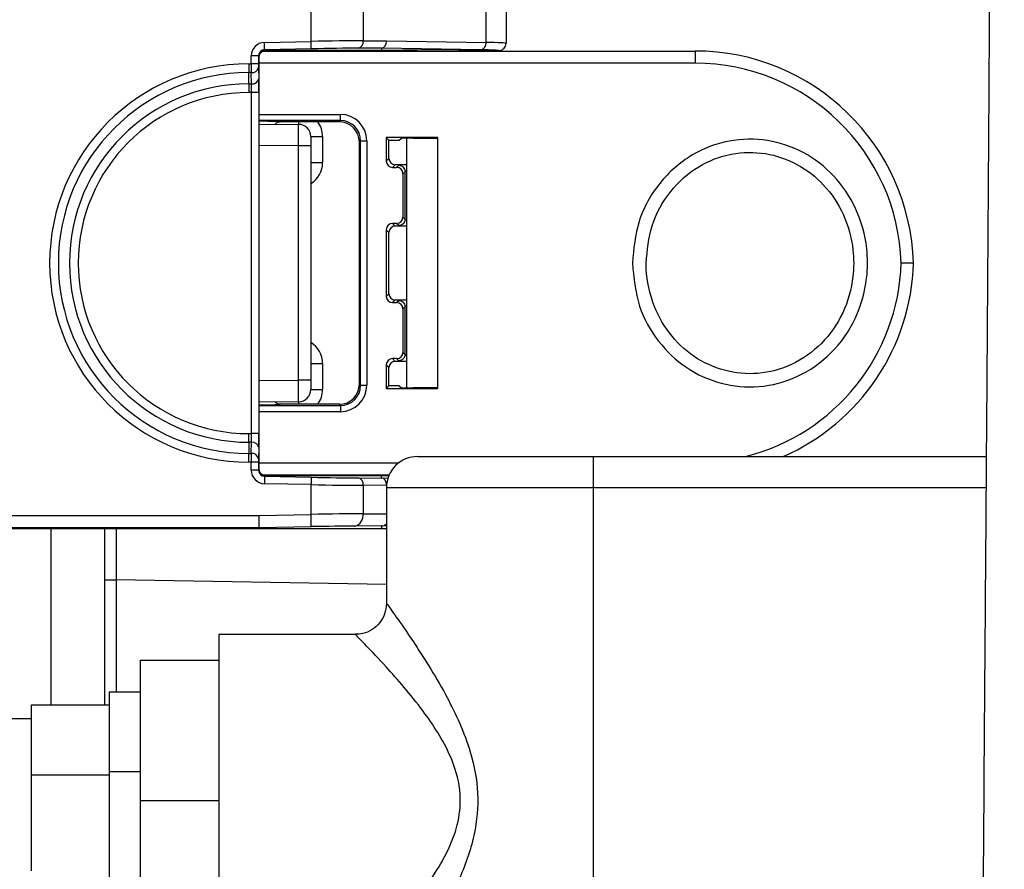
# Model space of a CAD drawing. Header units: inches. Extents: x 0.6 to 33.8, y 0 to 21.7.
# Tile 96 of 204: x 18.046 to 18.834, y 11.146 to 11.826. Entities that reach past the tile are written whole.
import ezdxf

# ---------------------------------------------------------------- set-up
doc = ezdxf.new("R2010")
doc.units = ezdxf.units.IN
doc.header["$MEASUREMENT"] = 0
doc.layers.add('FORMAT', color=7, linetype='Continuous')
doc.styles.add('SLDTEXTSTYLE3', font='TXT', dxfattribs={"width": 0.75})
doc.dimstyles.new('SLDDIMSTYLE0', dxfattribs={"dimtxt": 0.125, "dimasz": 0.13, "dimexe": 0, "dimexo": 0.0625, "dimgap": 0.03125, "dimtad": 0, "dimtih": 1, "dimtoh": 1, "dimdec": 1, "dimlfac": 4, "dimrnd": 1e-09, "dimzin": 12, "dimdsep": 46, "dimtxsty": 'SLDTEXTSTYLE3', "dimsah": 1, "dimcen": 0.09, "dimadec": 0, "dimazin": 3, "dimtfac": 1, "dimtdec": 1, "dimtofl": 0, "dimtmove": 0, "dimatfit": 3, "dimfxl": 0, "dimfrac": 2, "dimtolj": 1, "dimtzin": 12, "dimarcsym": 0})

# ---------------------------------------------------------------- blocks, each defined once
blk = doc.blocks.new('_D_4')
at = {"layer": 'FORMAT'}
for p, q in [((18.22772, 18.17953), (18.18963, 18.17953)), ((18.18963, 18.17953), (18.18963, 17.98109)), ((18.5048, 18.17953), (18.54288, 18.17953)), ((18.54288, 18.17953), (18.54288, 17.98109)), ((16.93373, 9.61248), (16.93373, 18.12449)), ((19.79878, 17.39011), (19.79878, 18.12449)), ((16.93373, 17.99949), (18.08, 17.99949)), ((19.79878, 17.99949), (18.65251, 17.99949)), ((18.18963, 17.98109), (18.22772, 17.98109)), ((18.54288, 17.98109), (18.5048, 17.98109))]:
    blk.add_line(p, q, dxfattribs=at)
for points in [[(16.93373, 17.99949), (17.06373, 17.97949), (17.06373, 18.01949)], [(19.79878, 17.99949), (19.66878, 18.01949), (19.66878, 17.97949)]]:
    blk.add_solid(points, dxfattribs=at)
at = {"layer": 'FORMAT', "char_height": 0.125, "attachment_point": 1, "style": 'SLDTEXTSTYLE3'}
for s, insert in [('291', (18.22772, 18.14222)), ('11.5', (18.20462, 17.9552))]:
    blk.add_mtext(s, dxfattribs=dict(at, insert=insert))

msp = doc.modelspace()

# ---------------------------------------------------------------- linework, layer by layer
at = {"color": 7, "linetype": 'Continuous'}
for p, q in [((18.27897, 11.80882), (18.27897, 11.83263)), ((18.32073, 11.83216), (18.32073, 11.80933)), ((18.41917, 11.80801), (18.41917, 11.83342)), ((18.43519, 11.83398), (18.43519, 11.8074)), ((18.24168, 11.80804), (18.27897, 11.80882)), ((18.24181, 11.80214), (18.24168, 11.80804)), ((18.27909, 11.80292), (18.27897, 11.80882)), ((18.32073, 11.80933), (18.3396, 11.8094)), ((18.3396, 11.8094), (18.41917, 11.80801)), ((18.23108, 11.79081), (18.23108, 11.79722)), ((18.23699, 11.79722), (18.23108, 11.79722)), ((18.23699, 11.79722), (18.23699, 11.79081)), ((18.23754, 11.79668), (18.23699, 11.79722)), ((18.24064, 11.80115), (18.58661, 11.80115)), ((18.27909, 11.80292), (18.24181, 11.80214)), ((18.24181, 11.80214), (18.24246, 11.8015)), ((18.3355, 11.8015), (18.24246, 11.8015)), ((18.33551, 11.80349), (18.31667, 11.80343)), ((18.33548, 11.80349), (18.3355, 11.8015)), ((18.415, 11.8021), (18.33548, 11.80349)), ((18.35058, 11.8015), (18.3355, 11.8015)), ((18.42929, 11.8015), (18.41043, 11.8015)), ((18.58661, 11.80115), (18.58661, 11.79131)), ((18.22914, 11.79081), (18.23108, 11.79081)), ((18.22914, 11.79081), (18.22914, 11.78385)), ((18.23699, 11.79081), (18.23108, 11.79081)), ((18.23754, 11.79668), (18.23754, 11.79666)), ((18.23754, 11.46598), (18.23754, 11.79666)), ((18.58661, 11.79131), (18.23754, 11.79131)), ((18.2311, 11.78385), (18.22914, 11.78385)), ((18.22914, 11.77485), (18.22914, 11.78385)), ((18.23126, 11.77485), (18.2311, 11.78385)), ((18.23701, 11.78803), (18.23716, 11.77903)), ((18.22914, 11.77485), (18.23126, 11.77485)), ((18.22914, 11.77485), (18.22914, 11.76789)), ((18.23134, 11.76789), (18.22914, 11.76789)), ((18.23725, 11.76789), (18.23134, 11.76789)), ((18.23134, 11.49475), (18.23134, 11.76789)), ((18.23725, 11.76789), (18.23725, 11.49475)), ((18.23754, 11.75037), (18.30248, 11.75037)), ((18.30248, 11.74545), (18.30248, 11.75037)), ((18.30248, 11.74545), (18.23754, 11.74545)), ((18.23754, 11.74269), (18.26904, 11.74241)), ((18.30148, 11.74445), (18.25418, 11.74445)), ((18.30148, 11.74445), (18.30248, 11.74545)), ((18.27879, 11.73257), (18.27879, 11.72519)), ((18.27879, 11.73257), (18.28829, 11.73257)), ((18.28829, 11.73257), (18.28829, 11.71183)), ((18.31873, 11.7292), (18.31772, 11.7282)), ((18.31772, 11.53444), (18.31772, 11.7282)), ((18.31873, 11.53344), (18.31873, 11.7292)), ((18.31873, 11.7292), (18.32365, 11.7292)), ((18.32365, 11.7292), (18.32365, 11.53344)), ((18.3805, 11.73192), (18.33922, 11.73192)), ((18.33922, 11.73192), (18.33922, 11.71288)), ((18.33922, 11.73192), (18.34139, 11.72975)), ((18.34139, 11.72975), (18.34971, 11.72975)), ((18.34139, 11.71506), (18.34139, 11.72975)), ((18.34971, 11.72975), (18.35107, 11.7311)), ((18.3555, 11.73124), (18.3555, 11.5314)), ((18.36091, 11.73127), (18.3805, 11.73127)), ((18.3805, 11.53072), (18.3805, 11.73192)), ((18.26904, 11.72519), (18.23754, 11.72546)), ((18.26904, 11.53745), (18.26904, 11.72519)), ((18.27879, 11.72519), (18.26904, 11.72519)), ((18.27879, 11.72519), (18.27879, 11.53745)), ((18.27879, 11.71183), (18.28829, 11.71183)), ((18.33922, 11.71288), (18.34139, 11.71506)), ((18.34639, 11.71006), (18.34422, 11.70788)), ((18.34422, 11.70788), (18.34751, 11.70788)), ((18.3555, 11.71006), (18.34639, 11.71006)), ((18.34751, 11.70788), (18.34926, 11.70963)), ((18.35425, 11.70463), (18.35251, 11.70289)), ((18.35251, 11.70289), (18.35251, 11.66802)), ((18.35425, 11.66628), (18.35425, 11.70463)), ((18.35251, 11.66802), (18.35425, 11.66628)), ((18.33922, 11.65803), (18.33922, 11.60462)), ((18.34139, 11.65585), (18.33922, 11.65803)), ((18.34139, 11.60679), (18.34139, 11.65585)), ((18.34422, 11.66302), (18.34639, 11.66085)), ((18.34751, 11.66302), (18.34422, 11.66302)), ((18.3555, 11.66085), (18.34639, 11.66085)), ((18.34926, 11.66128), (18.34751, 11.66302)), ((18.33922, 11.60462), (18.34139, 11.60679)), ((18.34639, 11.60179), (18.34422, 11.59962)), ((18.34639, 11.60179), (18.3555, 11.60179)), ((18.34751, 11.59962), (18.34926, 11.60136)), ((18.34422, 11.59962), (18.34751, 11.59962)), ((18.35425, 11.59636), (18.35251, 11.59462)), ((18.35251, 11.59462), (18.35251, 11.55976)), ((18.35425, 11.55801), (18.35425, 11.59636)), ((18.34422, 11.55476), (18.34639, 11.55258)), ((18.34751, 11.55476), (18.34422, 11.55476)), ((18.34926, 11.55301), (18.34751, 11.55476)), ((18.35251, 11.55976), (18.35425, 11.55801)), ((18.27879, 11.55082), (18.28829, 11.55082)), ((18.28829, 11.55082), (18.28829, 11.53007)), ((18.33922, 11.54976), (18.33922, 11.53072)), ((18.34139, 11.54758), (18.33922, 11.54976)), ((18.34139, 11.5329), (18.34139, 11.54758)), ((18.3555, 11.55258), (18.34639, 11.55258)), ((18.23754, 11.53718), (18.26904, 11.53745)), ((18.27879, 11.53745), (18.26904, 11.53745)), ((18.27879, 11.53745), (18.27879, 11.53007)), ((18.27879, 11.53007), (18.28829, 11.53007)), ((18.31772, 11.53444), (18.31873, 11.53344)), ((18.31873, 11.53344), (18.32365, 11.53344)), ((18.33922, 11.53072), (18.34139, 11.5329)), ((18.33922, 11.53072), (18.3805, 11.53072)), ((18.34971, 11.5329), (18.34139, 11.5329)), ((18.34971, 11.5329), (18.35107, 11.53154)), ((18.3805, 11.53137), (18.36091, 11.53137)), ((18.26904, 11.52023), (18.23754, 11.51995)), ((18.23754, 11.51719), (18.30248, 11.51719)), ((18.30148, 11.5182), (18.25418, 11.5182)), ((18.30248, 11.51719), (18.30148, 11.5182)), ((18.30248, 11.51719), (18.30248, 11.51227)), ((18.30248, 11.51227), (18.23754, 11.51227)), ((18.22914, 11.48779), (18.22914, 11.49475)), ((18.22914, 11.49475), (18.23134, 11.49475)), ((18.23725, 11.49475), (18.23134, 11.49475)), ((18.22914, 11.48779), (18.22914, 11.47879)), ((18.23126, 11.48779), (18.22914, 11.48779)), ((18.2311, 11.47879), (18.23126, 11.48779)), ((18.23716, 11.48361), (18.23701, 11.47461)), ((18.22914, 11.47183), (18.22914, 11.47879)), ((18.22914, 11.47879), (18.2311, 11.47879)), ((18.36441, 11.47636), (18.50503, 11.47636)), ((18.50503, 11.47636), (18.81977, 11.47636)), ((18.50503, 11.47636), (18.50503, 11.45136)), ((18.23108, 11.47183), (18.22914, 11.47183)), ((18.23108, 11.46542), (18.23108, 11.47183)), ((18.23699, 11.47183), (18.23108, 11.47183)), ((18.23699, 11.47183), (18.23699, 11.46542)), ((18.23699, 11.46542), (18.23754, 11.46596)), ((18.23754, 11.47134), (18.34938, 11.47134)), ((18.23754, 11.46598), (18.23754, 11.46596)), ((18.23699, 11.46542), (18.23108, 11.46542)), ((18.34155, 11.4615), (18.24076, 11.4615)), ((18.24181, 11.4605), (18.24168, 11.4546)), ((18.24246, 11.46114), (18.24181, 11.4605)), ((18.24181, 11.4605), (18.27909, 11.45972)), ((18.24246, 11.46114), (18.3355, 11.46114)), ((18.27909, 11.45972), (18.27897, 11.45382)), ((18.31667, 11.45921), (18.33551, 11.45915)), ((18.33548, 11.45915), (18.3355, 11.46114)), ((18.33548, 11.45915), (18.34068, 11.45924)), ((18.3355, 11.46114), (18.3414, 11.46114)), ((18.27897, 11.45382), (18.24168, 11.4546)), ((18.27897, 11.43001), (18.27897, 11.45382)), ((18.32073, 11.45331), (18.32073, 11.43049)), ((18.33948, 11.45325), (18.32073, 11.45331)), ((18.33941, 11.45136), (18.33941, 11.35868)), ((18.50503, 11.45136), (18.33941, 11.45136)), ((18.50503, 11.45136), (18.50503, 11.09261)), ((18.81958, 11.45136), (18.50503, 11.45136)), ((18.01061, 11.42915), (18.23743, 11.42915)), ((18.23743, 11.42915), (18.27897, 11.43001)), ((18.23754, 11.41931), (18.23743, 11.42915)), ((18.27917, 11.42017), (18.27897, 11.43001)), ((18.32073, 11.43049), (18.33941, 11.43055)), ((18.01057, 11.41882), (18.23754, 11.41882)), ((18.23754, 11.41931), (18.01061, 11.41931)), ((18.07075, 11.27742), (18.07075, 11.41882)), ((18.1135, 11.41882), (18.1135, 11.27742)), ((18.27917, 11.42017), (18.23754, 11.41931)), ((18.23754, 11.41882), (18.23754, 11.41931)), ((18.23754, 11.41882), (18.3355, 11.41882)), ((18.33554, 11.42072), (18.31397, 11.42065)), ((18.33548, 11.42072), (18.3355, 11.41882)), ((18.33941, 11.42065), (18.33548, 11.42072)), ((18.3355, 11.41882), (18.33941, 11.41882)), ((18.1135, 11.37768), (18.123, 11.37768)), ((18.123, 11.37768), (18.123, 11.28787)), ((18.33941, 11.3739), (18.123, 11.37768)), ((18.31456, 11.33386), (18.20503, 11.33386)), ((18.20503, 11.33386), (18.20503, 11.06761)), ((18.14253, 11.31324), (18.20503, 11.31324)), ((18.14253, 11.20074), (18.14253, 11.31324)), ((18.11753, 11.22408), (18.11753, 11.28787)), ((18.11753, 11.28787), (18.14253, 11.28787)), ((18.05503, 11.27742), (18.11753, 11.27742)), ((18.05503, 11.22128), (18.05503, 11.27742)), ((18.05503, 11.26636), (18.03628, 11.26636)), ((18.11753, 11.22408), (18.14253, 11.22408)), ((18.11753, 11.13695), (18.11753, 11.22408)), ((18.05503, 11.1446), (18.05503, 11.22128)), ((18.05503, 11.22128), (18.11753, 11.22128)), ((18.14253, 11.20074), (18.20503, 11.20074)), ((18.14253, 11.08824), (18.14253, 11.20074))]:
    msp.add_line(p, q, dxfattribs=at)
for centre, radius, start, end in [((18.31545, 11.80861), 0.00532, 283.26891, 7.78943), ((18.41386, 11.80733), 0.00535, 282.23793, 7.22506), ((18.22914, 11.63132), 0.15949, 90, 270), ((18.22914, 11.63132), 0.15253, 90, 270), ((18.23178, 11.78916), 0.00535, 262.77494, 347.76207), ((18.22914, 11.63132), 0.14353, 90, 270), ((18.23193, 11.78016), 0.00535, 262.77494, 347.76207), ((18.22914, 11.63132), 0.13657, 90, 270), ((18.27831, 11.74431), 0.00946, 179.18292, 191.56645), ((18.26895, 11.73257), 0.00984, 0, 89.5), ((18.26861, 11.73257), 0.01969, 0, 37.10207), ((18.26861, 11.71183), 0.01969, 301.16134, 0), ((18.26861, 11.55082), 0.01969, 0, 58.83866), ((18.26895, 11.53007), 0.00984, 270.5, 0), ((18.26861, 11.53007), 0.01969, 322.89793, 0), ((18.27831, 11.51833), 0.00946, 168.43355, 180.81708), ((18.23193, 11.48248), 0.00535, 12.23793, 97.22506), ((18.23178, 11.47348), 0.00535, 12.23793, 97.22506), ((18.36441, 11.45136), 0.025, 90, 180), ((18.31545, 11.45403), 0.00532, 352.21057, 76.73109), ((18.31194, 11.42928), 0.00887, 283.26891, 7.78943)]:
    msp.add_arc(centre, radius, start, end, dxfattribs=at)
for centre, major_axis, ratio, start_param, end_param in [((18.24191, 11.79722), (-0.00774, 0.00758), 0.999702, 5.508353, 7.058018), ((18.27897, 11.80789), (0.05906, 0.00111), 0.015707, 0.785104, 1.570502), ((18.33542, 11.8094), (0.00004, 0.00591), 0.707079, 3.173641, 4.717365), ((18.3805, 11.8074), (0.05469, 0), 0.01557, 0, 0.785398), ((18.24191, 11.79722), (0.00352, -0.00345), 0.998987, 2.36676, 3.916425), ((18.24005, 11.79904), (0.00555, 0.00125), 0.381993, 1.038341, 1.123803), ((18.27909, 11.80199), (0.05315, 0.00111), 0.017451, 0.785034, 1.570433), ((18.619, 11.80445), (0.28352, 0.00096), 0.000514, 3.126865, 3.141596), ((18.3805, 11.8015), (0.02992, 0), 0.017455, 0.002866, 3.138726), ((18.3805, 11.8015), (0.04878, 0), 0.017455, 6.281073, 7.068583), ((18.58656, 11.62612), (0.12378, 0.12378), 0.99973, 5.527358, 7.068431), ((18.23115, 11.79081), (0, 0.00984), 0.006982, 1.570796, 2.356194), ((18.23706, 11.79081), (0, 0.00394), 0.017455, 1.570796, 2.356194), ((18.58656, 11.62612), (0.11682, 0.11682), 0.999695, 5.529111, 7.068431), ((18.23107, 11.76789), (0, 0.00984), 0.027928, 4.712389, 5.497787), ((18.23697, 11.76789), (0, 0.01575), 0.017455, 4.712389, 5.497787), ((18.30247, 11.7292), (-0.01497, -0.01497), 0.999695, 2.356347, 3.926839), ((18.22425, 11.74444), (0.02992, 0), 0.017455, 0.003038, 1.110698), ((18.26895, 11.72519), (0.00009, 0.01722), 0.004986, 4.712446, 6.283167), ((18.30147, 11.72819), (0.01149, 0.01149), 0.999695, 5.497939, 7.068431), ((18.30247, 11.7292), (0.0115, 0.0115), 0.999511, 5.497939, 7.068431), ((18.36091, 11.7311), (0.00984, 0), 0.017455, 1.570796, 3.124139), ((18.34422, 11.71289), (-0.00354, -0.00354), 0.999695, 5.497939, 7.068431), ((18.3464, 11.71506), (-0.00354, -0.00354), 0.999695, 5.497939, 7.068431), ((18.34751, 11.70288), (-0.00354, -0.00354), 0.999695, 2.356347, 3.926839), ((18.3805, 11.70963), (0.03125, 0), 0.017455, 2.498097, 3.1388), ((18.3805, 11.70463), (0.02625, 0), 0.02078, 2.831762, 3.141592), ((18.34751, 11.66803), (-0.00354, 0.00354), 0.999695, 2.356347, 3.926839), ((18.3805, 11.66628), (0.02625, 0), 0.02078, 3.141593, 3.451424), ((18.34422, 11.65802), (0.00354, -0.00354), 0.999695, 2.356347, 3.926839), ((18.3464, 11.65585), (0.00354, -0.00354), 0.999695, 2.356347, 3.926839), ((18.3805, 11.66128), (0.03125, 0), 0.017455, 3.144385, 3.785088), ((18.58656, 11.63652), (0.11682, -0.11682), 0.999695, 5.745194, 7.03726), ((18.58656, 11.63652), (0.12378, -0.12378), 0.99973, 5.913034, 7.039013), ((18.34422, 11.60462), (0.00354, 0.00354), 0.999695, 2.356347, 3.926839), ((18.3464, 11.60679), (0.00354, 0.00354), 0.999695, 2.356347, 3.926839), ((18.3805, 11.60136), (0.03125, 0), 0.017455, 2.498097, 3.1388), ((18.34751, 11.59462), (0.00354, 0.00354), 0.999695, 5.497939, 7.068431), ((18.3805, 11.59636), (0.02625, 0), 0.02078, 2.831762, 3.141592), ((18.34422, 11.54976), (-0.00354, 0.00354), 0.999695, 5.497939, 7.068431), ((18.34751, 11.55976), (-0.00354, 0.00354), 0.999695, 2.356347, 3.926839), ((18.3805, 11.55302), (0.03125, 0), 0.017455, 3.144385, 3.785088), ((18.3805, 11.55801), (0.02625, 0), 0.02078, 3.141593, 3.451424), ((18.3464, 11.54758), (-0.00354, 0.00354), 0.999695, 5.497939, 7.068431), ((18.26895, 11.53745), (-0.00009, 0.01722), 0.004986, 3.141611, 4.712331), ((18.30147, 11.53445), (-0.01149, 0.01149), 0.999695, 2.356347, 3.926839), ((18.30247, 11.53345), (-0.01497, 0.01497), 0.999695, 2.356347, 3.926839), ((18.30247, 11.53345), (0.0115, -0.0115), 0.999511, 5.497939, 7.068431), ((18.36091, 11.53154), (0.00984, 0), 0.017455, 3.159046, 4.712389), ((18.22425, 11.5182), (0.02992, 0), 0.017455, 5.172488, 6.280148), ((18.23107, 11.49475), (0, 0.00984), 0.027928, 3.926991, 4.712389), ((18.23697, 11.49475), (0, 0.01575), 0.017455, 3.926991, 4.712389), ((18.23115, 11.47183), (0, 0.00984), 0.006982, 0.785398, 1.570796), ((18.23706, 11.47183), (0, 0.00394), 0.017455, 0.785398, 1.570796), ((18.24191, 11.46542), (0.00774, 0.00758), 0.999702, 2.36676, 3.916425), ((18.24191, 11.46542), (0.00352, 0.00345), 0.998987, 2.36676, 3.916425), ((18.24005, 11.46361), (0.00555, -0.00125), 0.381993, 5.159382, 5.244844), ((18.27909, 11.46065), (0.05315, -0.00111), 0.017451, 4.712753, 5.498151), ((18.619, 11.4582), (0.28352, -0.00096), 0.000514, 3.141589, 3.15632), ((18.33542, 11.45325), (-0.00004, 0.00591), 0.707079, 4.707413, 6.251137), ((18.27897, 11.45475), (0.05906, -0.00111), 0.015707, 4.712684, 5.498082), ((18.27897, 11.42915), (0.05906, 0.00103), 0.014545, 0.785146, 1.570544), ((18.12334, 11.37764), (-0.00017, 0.04922), 0.006976, 0.579873, 1.570041), ((18.27917, 11.41932), (0.04921, 0.00103), 0.017451, 0.785034, 1.570433), ((18.80802, 11.42231), (0.47253, 0.00159), 0.000514, 3.126865, 3.141596), ((18.33538, 11.43056), (0.00007, 0.00984), 0.707079, 3.173641, 3.768259)]:
    msp.add_ellipse(centre, major_axis=major_axis, ratio=ratio, start_param=start_param, end_param=end_param, dxfattribs=at)
for points, knots in [([(18.82378, 13.58984), (18.82378, 13.57024), (18.82379, 13.53238), (18.82382, 13.47561), (18.82386, 13.42152), (18.82391, 13.36989), (18.82397, 13.32068), (18.82404, 13.27382), (18.8241, 13.22927), (18.82418, 13.17489), (18.82428, 13.11256), (18.82438, 13.04442), (18.82446, 12.98471), (18.82453, 12.93106), (18.82459, 12.88046), (18.82466, 12.80682), (18.82472, 12.70879), (18.82471, 12.55343), (18.82448, 12.36421), (18.82385, 12.14869), (18.82288, 11.93885), (18.82162, 11.73478), (18.82017, 11.5292), (18.81869, 11.3304), (18.81729, 11.13957), (18.81601, 10.95828), (18.81485, 10.78036), (18.81384, 10.60553), (18.81299, 10.43289), (18.81234, 10.26145), (18.8119, 10.08943), (18.81172, 9.92679), (18.81179, 9.76988), (18.8121, 9.6169), (18.81274, 9.45472), (18.8137, 9.29685), (18.81499, 9.14485), (18.81654, 9.00248), (18.81841, 8.86328), (18.82055, 8.73186), (18.82286, 8.61129), (18.82528, 8.50148), (18.82773, 8.40308), (18.83015, 8.31565), (18.83257, 8.23592), (18.83509, 8.15956), (18.83753, 8.09151), (18.83993, 8.02927), (18.84235, 7.97018), (18.84529, 7.90294), (18.84891, 7.82664), (18.8533, 7.74204), (18.85794, 7.66118), (18.86263, 7.5861), (18.8669, 7.52093), (18.87102, 7.45943), (18.87472, 7.40448), (18.87817, 7.35235), (18.88126, 7.3043), (18.88386, 7.26155), (18.88567, 7.2301), (18.88693, 7.20702), (18.88785, 7.18957), (18.88866, 7.17343), (18.8895, 7.15592), (18.89046, 7.13448), (18.89157, 7.10713), (18.89261, 7.07779), (18.89309, 7.05833), (18.89331, 7.04938)], [0, 0, 0, 0, 0.009877, 0.019071, 0.027662, 0.035715, 0.043286, 0.050418, 0.057145, 0.063492, 0.074937, 0.085071, 0.093928, 0.101598, 0.109056, 0.116582, 0.13464, 0.153216, 0.186927, 0.2207, 0.251021, 0.281531, 0.312166, 0.342939, 0.370336, 0.397389, 0.423916, 0.449822, 0.47551, 0.501077, 0.526451, 0.552397, 0.573768, 0.59657, 0.620745, 0.646218, 0.667081, 0.688632, 0.709812, 0.729273, 0.747382, 0.763766, 0.77847, 0.791541, 0.803078, 0.814394, 0.82603, 0.83391, 0.842682, 0.852964, 0.864693, 0.8778, 0.892208, 0.902588, 0.913429, 0.923569, 0.932717, 0.940909, 0.95022, 0.957929, 0.964011, 0.967672, 0.971003, 0.974049, 0.977094, 0.981376, 0.986966, 0.994, 1, 1, 1, 1]), ([(18.42929, 11.8015), (18.42995, 11.80156), (18.43128, 11.80169), (18.43305, 11.80271), (18.43439, 11.80421), (18.43503, 11.80579), (18.43518, 11.80688), (18.43519, 11.80731), (18.43519, 11.8074)], [0, 0, 0, 0, 0.214626, 0.4292513, 0.6438935, 0.8585632, 0.97041, 1, 1, 1, 1]), ([(18.23754, 11.79668), (18.23758, 11.79711), (18.23764, 11.79797), (18.23821, 11.79924), (18.23923, 11.80047), (18.24048, 11.80118), (18.24147, 11.80143), (18.24192, 11.80148), (18.24201, 11.80149), (18.24202, 11.80149)], [0, 0, 0, 0, 0.1440123, 0.2873847, 0.4881606, 0.7688952, 0.9119736, 0.9822545, 1, 1, 1, 1]), ([(18.35058, 11.8015), (18.35115, 11.80149), (18.35178, 11.80147), (18.3523, 11.80117), (18.35235, 11.80115)], [0, 0, 0, 0, 0.914804, 1, 1, 1, 1]), ([(18.40866, 11.80115), (18.40871, 11.80117), (18.40923, 11.80147), (18.40985, 11.80149), (18.41043, 11.8015)], [0, 0, 0, 0, 0.0851956, 1, 1, 1, 1]), ([(18.25041, 11.74258), (18.2505, 11.74272), (18.25093, 11.74341), (18.25227, 11.7442), (18.25354, 11.74437), (18.25418, 11.74445)], [0, 0, 0, 0, 0.1182088, 0.5591063, 1, 1, 1, 1]), ([(18.53633, 11.63132), (18.53739, 11.64262), (18.53955, 11.66565), (18.5568, 11.69635), (18.58242, 11.719), (18.61312, 11.73069), (18.64468, 11.73115), (18.6741, 11.72122), (18.69891, 11.70209), (18.71691, 11.67525), (18.72494, 11.64623), (18.72487, 11.6158), (18.71643, 11.58604), (18.69691, 11.55808), (18.66951, 11.53886), (18.63821, 11.53065), (18.60702, 11.53347), (18.57872, 11.54635), (18.5559, 11.568), (18.53962, 11.5972), (18.53746, 11.61963), (18.53633, 11.63132)], [0, 0, 0, 0, 0.0557893, 0.1137531, 0.1695421, 0.2224012, 0.2731239, 0.323055, 0.3735462, 0.4257956, 0.4806288, 0.5201487, 0.57564, 0.6311999, 0.6860292, 0.7381082, 0.7884413, 0.8384049, 0.889316, 0.9422942, 1, 1, 1, 1]), ([(18.54741, 11.63132), (18.54741, 11.63095), (18.54745, 11.62069), (18.54925, 11.61017), (18.55559, 11.59167), (18.56454, 11.57474), (18.5848, 11.55541), (18.60975, 11.5439), (18.63731, 11.54138), (18.66496, 11.54872), (18.68915, 11.5659), (18.70635, 11.59088), (18.71377, 11.61745), (18.71383, 11.64464), (18.70677, 11.67056), (18.69091, 11.69454), (18.66901, 11.71163), (18.64302, 11.7205), (18.61514, 11.7201), (18.58803, 11.70965), (18.56542, 11.6894), (18.55024, 11.66198), (18.54835, 11.64142), (18.54741, 11.63132)], [0, 0, 0, 0, 0.0020833, 0.057292, 0.0581195, 0.1112664, 0.1621159, 0.2118388, 0.2618413, 0.3136087, 0.3682743, 0.4239227, 0.4797286, 0.5195267, 0.5746741, 0.6270205, 0.6773876, 0.7270401, 0.7774254, 0.8300037, 0.8856998, 0.9438454, 1, 1, 1, 1]), ([(18.7615, 11.63132), (18.76142, 11.63132), (18.76124, 11.63132), (18.75959, 11.63132), (18.75714, 11.63132), (18.75441, 11.63132), (18.75253, 11.63132), (18.75174, 11.63132), (18.75166, 11.63132)], [0, 0, 0, 0, 0.21213, 0.424259, 0.636426, 0.84868, 0.983985, 1, 1, 1, 1]), ([(18.25418, 11.5182), (18.25362, 11.51825), (18.25245, 11.51837), (18.25113, 11.51915), (18.25052, 11.51984), (18.25032, 11.52007)], [0, 0, 0, 0, 0.378182, 0.7944725, 1, 1, 1, 1]), ([(18.24202, 11.46115), (18.24193, 11.46116), (18.24145, 11.4612), (18.24007, 11.46159), (18.23878, 11.46261), (18.23794, 11.46391), (18.23759, 11.46502), (18.23755, 11.4657), (18.23754, 11.46596)], [0, 0, 0, 0, 0.06799, 0.335044, 0.602364, 0.771674, 0.913472, 1, 1, 1, 1]), ([(18.33931, 11.35871), (18.33906, 11.35584), (18.33856, 11.35031), (18.33427, 11.34295), (18.32816, 11.33744), (18.32117, 11.3343), (18.31649, 11.33405), (18.31453, 11.33394)], [0, 0, 0, 0, 0.220054, 0.42422, 0.640342, 0.849124, 1, 1, 1, 1]), ([(18.33954, 11.35868), (18.33966, 11.35851), (18.34003, 11.358), (18.34674, 11.34866), (18.35926, 11.33063), (18.37338, 11.30889), (18.3859, 11.2877), (18.39714, 11.26552), (18.407, 11.24078), (18.41364, 11.21095), (18.41199, 11.1819), (18.40594, 11.15865), (18.39795, 11.13765), (18.38665, 11.11495), (18.37772, 11.10012), (18.37319, 11.09261)], [0, 0, 0, 0, 0.044915, 0.142637, 0.24938, 0.32964, 0.412185, 0.479466, 0.548084, 0.636843, 0.726976, 0.780099, 0.834414, 0.916144, 1, 1, 1, 1]), ([(18.35329, 11.10971), (18.35345, 11.10989), (18.35851, 11.11588), (18.3688, 11.12852), (18.3815, 11.14717), (18.39083, 11.16496), (18.39727, 11.18284), (18.39903, 11.19825), (18.39753, 11.21694), (18.39197, 11.23498), (18.38071, 11.25556), (18.36778, 11.2741), (18.35346, 11.29189), (18.3372, 11.31014), (18.32282, 11.32531), (18.31513, 11.33313), (18.31469, 11.33357), (18.31456, 11.33371)], [0, 0, 0, 0, 0.002665, 0.085089, 0.167434, 0.218915, 0.270246, 0.338017, 0.353207, 0.436159, 0.503196, 0.570391, 0.654279, 0.738096, 0.8499, 0.952792, 1, 1, 1, 1])]:
    msp.add_open_spline(points, degree=3, knots=knots, dxfattribs=at)
for points in [[(18.34926, 11.70963), (18.34991, 11.70955), (18.35122, 11.7094), (18.35287, 11.70825), (18.35403, 11.70659), (18.35418, 11.70528), (18.35425, 11.70463)], [(18.35425, 11.66628), (18.35418, 11.66563), (18.35403, 11.66432), (18.35287, 11.66266), (18.35122, 11.66151), (18.34991, 11.66136), (18.34926, 11.66128)], [(18.34926, 11.60136), (18.34991, 11.60129), (18.35122, 11.60113), (18.35287, 11.59998), (18.35403, 11.59833), (18.35418, 11.59702), (18.35425, 11.59636)], [(18.35425, 11.55801), (18.35418, 11.55736), (18.35403, 11.55605), (18.35287, 11.5544), (18.35122, 11.55324), (18.34991, 11.55309), (18.34926, 11.55301)]]:
    msp.add_open_spline(points, degree=3, dxfattribs=at)

# ---------------------------------------------------------------- dimensions: what is measured, and where the dimension line sits
at = {"layer": 'FORMAT'}
dim = msp.add_linear_dim(base=(16.93373, 17.99949), p1=(19.79878, 17.34011), p2=(16.93373, 9.56248), dimstyle='SLDDIMSTYLE0', dxfattribs=at)
dim.commit()
dim.dimension.update_dxf_attribs({"geometry": '_D_4', "text_midpoint": (18.36626, 17.99949), "dimtype": 160})

doc.saveas('drawing.dxf')
